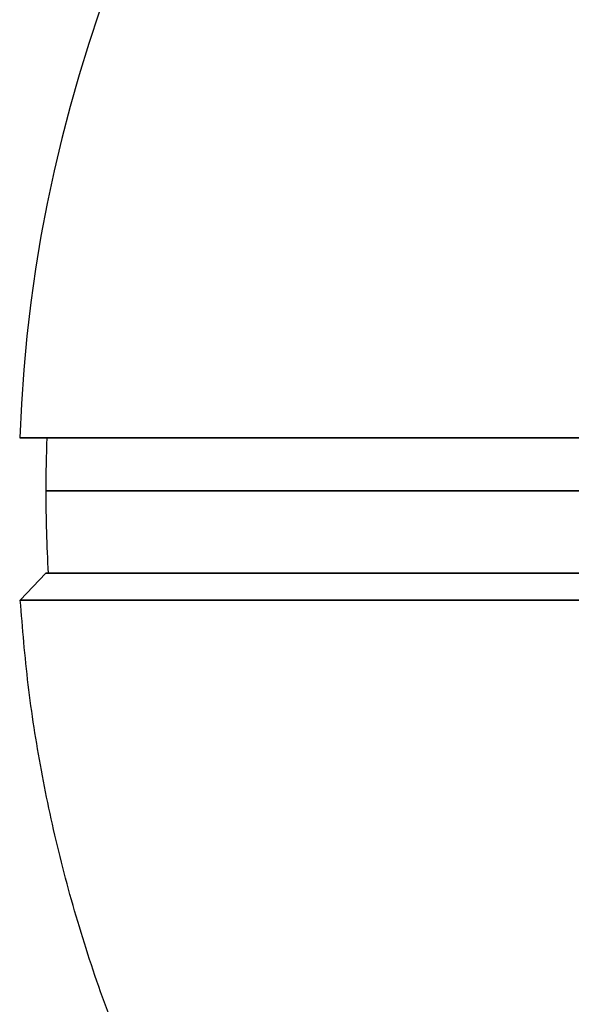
# Model space of a CAD drawing. Header units: millimetres. Extents: x -677 to 676, y -937 to 2.
# Tile 2 of 18: x -663 to -643, y -901 to -865. Entities that reach past the tile are written whole.
import ezdxf

# ---------------------------------------------------------------- set-up
doc = ezdxf.new("R2010")
doc.units = ezdxf.units.MM
doc.header["$MEASUREMENT"] = 0
doc.layers.add('Predefinito', color=7, linetype='Continuous', true_color=0xff0200)

msp = doc.modelspace()

# ---------------------------------------------------------------- linework, layer by layer
at = {"layer": 'Predefinito'}
for p, q in [((-662.965, -880.278), (-661.964, -880.278)), ((-651.329, -880.278, -33.473), (-651.329, -880.278, -31.834)), ((-651.329, -880.278, 31.834), (-651.329, -880.278, 33.473)), ((-662, -885.278), (-662.944, -886.276)), ((-661.912, -885.278), (-662, -885.278)), ((-650.834, -885.278, -32.541), (-650.834, -885.278, -32.398)), ((-650.834, -885.278, 32.398), (-650.834, -885.278, 32.541))]:
    msp.add_line(p, q, dxfattribs=at)
for radius, start, end in [(54, 95.5792, 177.9305), (53, 177.8915, 180), (53, 180, 183.299)]:
    msp.add_arc((-609, -882.228), radius, start, end, dxfattribs=at)
at = {"layer": 'Predefinito', "extrusion": (1.49285e-14, 1, -2.0628e-14)}
msp.add_arc((609, 0, -880.278), 53.965, 360, 54.6837, dxfattribs=at)
at = {"layer": 'Predefinito', "extrusion": (1.44868e-14, 1, 2.03996e-14)}
msp.add_arc((609, 0, -880.278), 53.965, 305.3163, 0, dxfattribs=at)
at = {"layer": 'Predefinito', "extrusion": (0, 1, 0)}
for centre, radius, start, end in [((609, 0, -882.228), 53, 0, 54.5867), ((609, 0, -882.228), 53, 305.4133, 0), ((609, 0, -886.276), 53.944, 180, 0)]:
    msp.add_arc(centre, radius, start, end, dxfattribs=at)
at = {"layer": 'Predefinito', "extrusion": (-7.89357e-13, 1, 2.25696e-13)}
msp.add_arc((609, 0, -885.278), 53, 0, 54.5867, dxfattribs=at)
at = {"layer": 'Predefinito', "extrusion": (-7.92562e-13, 1, -2.24718e-13)}
msp.add_arc((609, 0, -885.278), 53, 305.4133, 360, dxfattribs=at)
at = {"layer": 'Predefinito', "extrusion": (-1.05374e-15, 1, 0)}
msp.add_arc((609, 0, -886.276), 53.944, 0, 180, dxfattribs=at)
at = {"layer": 'Predefinito'}
for points, weights, degree in [([(-661.964, -880.278), (-661.964, -880.278, -27.327), (-639.694, -880.278, -43.163)], [1, 0.888685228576, 1], 2), ([(-639.694, -880.278, 43.163), (-661.964, -880.278, 27.327), (-661.964, -880.278)], [1, 0.888685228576, 1], 2), ([(-609, -936.778), (-638.983, -936.81), (-660.993, -916.341), (-662.944, -886.276)], [1.34593619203, 1.09913573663, 1.09381706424, 1.32998017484], 3)]:
    msp.add_rational_spline(points, weights, degree=degree, dxfattribs=at)
msp.add_rational_spline([(-639.668, -885.278, -43.118), (-661.912, -885.278, -27.297), (-661.912, -885.278), (-661.912, -885.278, 27.297), (-639.668, -885.278, 43.118)], [0.999999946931, 0.8887065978, 1, 0.8887065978, 0.999999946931], degree=2, knots=[-100.804042, -100.804042, -100.804042, -50.402021, -50.402021, 0, 0, 0], dxfattribs=at)

doc.saveas('drawing.dxf')
